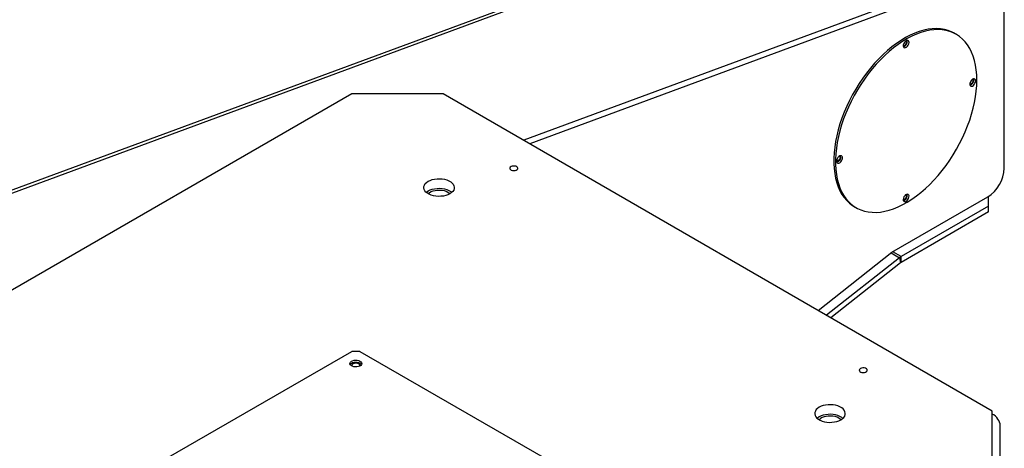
# Model space of a CAD drawing. Header units: millimetres. Extents: x 22 to 588, y 6 to 414.
# Tile 25 of 51: x 437 to 478, y 181 to 199. Entities that reach past the tile are written whole.
import ezdxf

# ---------------------------------------------------------------- set-up
doc = ezdxf.new("R2010")
doc.units = ezdxf.units.MM

msp = doc.modelspace()

# ---------------------------------------------------------------- linework, layer by layer
at = {"color": 7, "linetype": 'Continuous', "lineweight": 30}
for p, q in [((467.6390785, 203.4129736), (431.6932382, 190.1489832)), ((431.9290877, 190.1179174), (467.8478129, 203.3719003)), ((478.3837032, 192.753011), (478.3837032, 201.7349587)), ((473.9708101, 199.8433442), (457.9580507, 193.9346459)), ((473.9331561, 199.5805366), (458.2210955, 193.7827951)), ((450.6474396, 195.909851), (423.7773822, 180.398097)), ((454.5365263, 195.9098516), (450.6474396, 195.909851)), ((477.871051, 182.4391172), (454.5365263, 195.9098516)), ((473.6107327, 189.1810938), (477.6765971, 191.5282673)), ((477.7111069, 191.5491626), (477.7119498, 191.548676)), ((477.7119498, 191.1404724), (477.7119498, 191.548676)), ((477.7119498, 191.1404724), (473.995917, 188.9952523)), ((477.7119498, 190.8955084), (473.995917, 188.7502883)), ((477.7119498, 190.8955084), (477.7119498, 191.1404724)), ((470.4684176, 186.7125647), (473.6107327, 189.1810938)), ((473.5796031, 189.1566378), (473.9331561, 188.952536)), ((473.995917, 188.9952523), (473.642364, 189.1993541)), ((473.9331561, 188.952536), (470.8219706, 186.5084629)), ((473.9708101, 188.7332028), (471.0046119, 186.4030261)), ((473.9331561, 188.952536), (473.9708101, 188.7332028)), ((473.995917, 188.7502883), (473.995917, 188.9952523)), ((442.8692648, 180.4797502), (450.6474393, 184.9699948)), ((451.0009929, 184.9699948), (450.6474393, 184.9699948)), ((451.0009929, 184.9699948), (458.7791675, 180.4797502)), ((477.87105, 180.1939952), (477.871051, 182.4391172)), ((478.2069256, 180.2647639), (478.2069256, 181.835749))]:
    msp.add_line(p, q, dxfattribs=at)
at = {"color": 7, "linetype": 'Continuous', "lineweight": 30, "flags": 128}
for points in [[(476.2658915, 198.4754703), (476.1422748, 198.5389763), (475.9929527, 198.5969291), (475.8358672, 198.6389384), (475.6716715, 198.6648217), (475.5010568, 198.6744767), (475.3247397, 198.6678548), (475.1434535, 198.6449897), (474.9579652, 198.6059741), (474.7690504, 198.5509733), (474.5775056, 198.4802232), (474.3841232, 198.394006), (474.1897251, 198.292699), (473.9951246, 198.1767181), (473.8011311, 198.0465499), (473.6085664, 197.9027419), (473.4182354, 197.7459049), (473.2309348, 197.5766835), (473.0474528, 197.3957958), (472.8685605, 197.2039983), (472.6949997, 197.002094), (472.5275082, 196.7909322), (472.3667812, 196.5714011), (472.2135015, 196.3444154), (472.0683014, 196.1109292), (471.9317962, 195.8719255), (471.8045591, 195.628402), (471.6871211, 195.3813806), (471.5799754, 195.1319004), (471.4835729, 194.8810053), (471.3983182, 194.6297467), (471.3245655, 194.3791853), (471.2626264, 194.1303628), (471.2127583, 193.8843279), (471.1751759, 193.64211), (471.1500311, 193.4047263), (471.1374334, 193.1731793), (471.1374334, 192.9484278), (471.1500311, 192.731421), (471.1751759, 192.5230737), (471.2127583, 192.3242474), (471.2626264, 192.1357891), (471.3245655, 191.9584799), (471.3983182, 191.7930668), (471.4835729, 191.6402459), (471.5799754, 191.5006548), (471.6871211, 191.3748824), (471.8045591, 191.263452), (471.9317962, 191.1668333), (472.0162332, 191.1140529)], [(477.2169783, 196.4888067), (477.2106731, 196.7098015), (477.1917956, 196.9225941), (477.160413, 197.1262843), (477.1166646, 197.3200276), (477.0607357, 197.5030112), (476.992854, 197.6744612), (476.9133061, 197.8336573), (476.822429, 197.9799423), (476.7206022, 198.1126934), (476.6082514, 198.2313581), (476.4858485, 198.335435), (476.3539078, 198.4244909), (476.2129856, 198.4981558), (476.0636635, 198.5561086), (475.906578, 198.5981179), (475.7423823, 198.6240012), (475.5717677, 198.6336563), (475.3954505, 198.6270343), (475.2141643, 198.6041693), (475.028676, 198.5651536), (474.8397612, 198.5101528), (474.6482164, 198.4394027), (474.454834, 198.3531855), (474.2604359, 198.2518785), (474.0658355, 198.1358976), (473.871842, 198.0057294), (473.6792772, 197.8619214), (473.4889463, 197.7050844), (473.3016457, 197.5358631), (473.1181636, 197.3549753), (472.9392713, 197.1631778), (472.7657106, 196.9612735), (472.598219, 196.7501117), (472.437492, 196.5305806), (472.2842123, 196.303595), (472.1390122, 196.0701088), (472.002507, 195.831105), (471.8752699, 195.5875815), (471.7578319, 195.3405601), (471.6506862, 195.0910799), (471.5542837, 194.8401849), (471.469029, 194.5889262), (471.3952763, 194.3383648), (471.3333373, 194.0895423), (471.2834691, 193.8435074), (471.2458868, 193.6012896), (471.220742, 193.3639058), (471.2081443, 193.1323588), (471.2081443, 192.9076074), (471.220742, 192.6906005), (471.2458868, 192.4822532), (471.2834691, 192.283427), (471.3333373, 192.0949686), (471.3952763, 191.9176594), (471.469029, 191.7522463), (471.5542837, 191.5994254), (471.6506862, 191.4598343), (471.7578319, 191.3340619), (471.8752699, 191.2226315), (472.002507, 191.1260128), (472.1390122, 191.0446122), (472.2842123, 190.9787705), (472.437492, 190.9287603), (472.598219, 190.8947981), (472.7657106, 190.877018), (472.9392713, 190.8755027), (473.1181636, 190.8902523), (473.3016457, 190.9212084), (473.4889463, 190.9682397), (473.6792772, 191.0311517), (473.871842, 191.1096767), (474.0658355, 191.2034886), (474.2604359, 191.3121886), (474.454834, 191.4353264), (474.6482164, 191.5723863), (474.8397612, 191.7227866), (475.028676, 191.8859022), (475.2141643, 192.0610492), (475.3954505, 192.2474904), (475.5717677, 192.4444422), (475.7423823, 192.6510823), (475.906578, 192.8665444), (476.0636635, 193.0899208), (476.2129856, 193.3202772), (476.3539078, 193.556645), (476.4858485, 193.7980364), (476.6082514, 194.0434391), (476.7206022, 194.2918188), (476.822429, 194.542139), (476.9133061, 194.7933437), (476.992854, 195.0443887), (477.0607357, 195.2942133), (477.1166646, 195.5417709), (477.160413, 195.7860251), (477.1917956, 196.0259488), (477.2106731, 196.260537), (477.2169783, 196.4888067)], [(474.2294485, 198.1119484), (474.2227218, 198.0690079), (474.2035619, 198.0248322), (474.1748852, 197.9861523), (474.1410623, 197.9588543), (474.1072395, 197.9471013), (474.0880289, 197.9486556)], [(474.2117731, 198.1629977), (474.1715946, 198.1320598), (474.1357697, 198.0889905), (474.1081804, 198.0384546), (474.0918148, 197.9859294), (474.0884515, 197.9371092), (474.0984529, 197.8972844), (474.1207317, 197.8707671), (474.1528771, 197.8604339), (474.1914036, 197.8673974), (474.2321385, 197.8909131), (474.2706691, 197.9284338), (474.3028145, 197.9758812), (474.3250934, 198.0281211), (474.3350948, 198.0794934), (474.3317315, 198.1244304), (474.3153659, 198.1580602), (474.2877766, 198.1767422), (474.2519517, 198.178449), (474.2117731, 198.1629977)], [(474.2117637, 198.1629948), (474.2227218, 198.1471226), (474.2294485, 198.1119484)], [(477.0578771, 196.4786005), (477.0511505, 196.43566), (477.0319905, 196.3914843), (477.0033138, 196.3528044), (476.969491, 196.3255112), (476.9356639, 196.3137509), (476.9164576, 196.3153077)], [(477.1639449, 196.4581912), (477.1572394, 196.5007218), (477.1378518, 196.5308988), (477.1078812, 196.5454562), (477.070577, 196.5428145), (477.0299812, 196.5232629), (476.9904938, 196.4889229), (476.9563928, 196.4435051), (476.9313702, 196.3919396), (476.9181445, 196.3398157), (476.9181445, 196.2927765), (476.9313702, 196.2559177), (476.9563928, 196.2332426), (476.9904938, 196.227202), (477.0299812, 196.2384531), (477.070577, 196.2657724), (477.1078812, 196.3062012), (477.1378518, 196.355362), (477.1572394, 196.4079234), (477.1639449, 196.4581912)], [(477.0401923, 196.5296469), (477.0511505, 196.5137796), (477.0578771, 196.4786005)], [(477.0932341, 196.4990117), (477.0865285, 196.5415423), (477.0848806, 196.5458034)], [(471.401024, 193.2129688), (471.3942932, 193.1700258), (471.3751332, 193.1258501), (471.3464607, 193.0871726), (471.3126337, 193.059877), (471.2788108, 193.0481192), (471.2596003, 193.0496735)], [(471.2596014, 193.0496862), (471.2663069, 193.0071605), (471.2856945, 192.9769835), (471.3156651, 192.962426), (471.3529693, 192.9650677), (471.3935651, 192.9846194), (471.4330525, 193.0189594), (471.4671535, 193.0643723), (471.4921761, 193.1159378), (471.5054018, 193.1680666), (471.5054018, 193.2151058), (471.4921761, 193.2519597), (471.4671535, 193.2746348), (471.4330525, 193.2806803), (471.3935651, 193.2694292), (471.3529693, 193.2421098), (471.3156651, 193.201681), (471.2856945, 193.1525202), (471.2663069, 193.0999589), (471.2596014, 193.0496862)], [(471.383335, 193.2640127), (471.3942932, 193.2481454), (471.401024, 193.2129688)], [(457.4215224, 192.8156648), (457.3890034, 192.7893719), (457.3730356, 192.7584088), (457.3753489, 192.7261306), (457.3956916, 192.6960342), (457.4318594, 192.6713813), (457.4799342, 192.6548448), (457.5347056, 192.6482149), (457.5902373, 192.6522107), (457.6405137, 192.6663995), (457.6800854, 192.6892438), (457.7046628, 192.7182671), (457.7115854, 192.7503255), (457.7001009, 192.7819443), (457.6714548, 192.8096967), (457.628751, 192.8305765), (457.576617, 192.8423201), (457.5207023, 192.843655), (457.4670668, 192.8344369), (457.4215224, 192.8156648)], [(454.8193696, 191.6645293), (454.7374498, 191.6244752), (454.6452273, 191.5927521), (454.5452186, 191.5702244), (454.4401497, 191.5575061), (454.3328886, 191.5549449), (454.2263598, 191.5626107), (454.1234693, 191.580294), (454.0270247, 191.607513), (453.9396553, 191.6435245), (453.8637451, 191.6873465), (453.8013652, 191.7377834), (453.7542155, 191.7934597), (453.7235837, 191.8528571), (453.7103048, 191.9143549), (453.7147413, 191.9762754), (453.7367725, 192.0369304), (453.7757957, 192.0946642), (453.8307479, 192.1479032), (453.900131, 192.1951944), (453.9820498, 192.2352479), (454.0742723, 192.2669711), (454.1742821, 192.2894993), (454.27935, 192.3022171), (454.386611, 192.3047782), (454.4931398, 192.2971124), (454.5960303, 192.2794291), (454.6924749, 192.2522102), (454.7798438, 192.216199), (454.8557539, 192.172377), (454.9181344, 192.1219397), (454.9652841, 192.0662634), (454.9959159, 192.006866), (455.0091948, 191.9453682), (455.0047583, 191.8834477), (454.9827282, 191.8227933), (454.9437039, 191.7650589), (454.8887518, 191.71182), (454.8193696, 191.6645293)], [(453.8143522, 191.7257271), (453.8307479, 191.7396331), (453.900131, 191.7869244), (453.9820498, 191.8269779), (454.0742723, 191.8587011), (454.1742821, 191.8812293), (454.27935, 191.893947), (454.386611, 191.8965082), (454.4931398, 191.8888424), (454.5960303, 191.8711591), (454.6924749, 191.8439401), (454.7798438, 191.8079289), (454.8557539, 191.7641069), (454.9051485, 191.7257271)], [(453.8979721, 191.6657817), (453.9010978, 191.6690697), (453.9558502, 191.715211), (454.0243557, 191.7547584), (454.1042825, 191.7863657), (454.1929094, 191.8089566), (454.2872182, 191.8217613), (454.3839958, 191.8243441), (454.4799495, 191.8166178), (454.571809, 191.7988438), (454.6564462, 191.7716285), (454.7309808, 191.7358987)], [(454.7309808, 191.7358987), (454.7928735, 191.6928708), (454.8215281, 191.6657814)], [(474.2294485, 191.5796209), (474.2227218, 191.5366803), (474.2035619, 191.4925047), (474.1748852, 191.4538247), (474.1410623, 191.4265291), (474.1072395, 191.4147737), (474.0880289, 191.4163281)], [(474.2117731, 191.3448821), (474.2519517, 191.3758201), (474.2877766, 191.4188893), (474.3153659, 191.4694253), (474.3317315, 191.521948), (474.3350948, 191.5707706), (474.3250934, 191.6105955), (474.3028145, 191.6371152), (474.2706691, 191.6474483), (474.2321385, 191.64048), (474.1914036, 191.6169643), (474.1528771, 191.5794485), (474.1207317, 191.532001), (474.0984529, 191.4797587), (474.0884515, 191.4283864), (474.0918148, 191.383447), (474.1081804, 191.3498196), (474.1357697, 191.3311376), (474.1715946, 191.3294308), (474.2117731, 191.3448821)], [(474.0963824, 191.3695485), (474.1008837, 191.3702513), (474.1410623, 191.3857026)], [(474.2117637, 191.6306672), (474.2227218, 191.6147975), (474.2294485, 191.5796209)], [(451.0009926, 184.5617907), (451.0421314, 184.5304734), (451.0671079, 184.49391), (451.0740703, 184.4548123), (451.0625023, 184.4160802), (451.0332616, 184.3805862), (450.9885169, 184.3509624), (450.9315871, 184.3294062), (450.8666935, 184.3175163), (450.7986501, 184.3161745), (450.7325027, 184.3254801), (450.6731571, 184.3447433), (450.6250148, 184.3725352), (450.5916466, 184.4067946), (450.5755268, 184.4449808), (450.5778512, 184.4842615), (450.5984476, 184.5217235), (450.6357878, 184.5545886), (450.6871032, 184.5804191), (450.7485875, 184.5972993), (450.8156806, 184.6039775), (450.8834071, 184.5999582), (450.9467438, 184.5855394), (451.0009926, 184.5617907)], [(450.5844279, 184.4189136), (450.5984476, 184.4400705), (450.6357878, 184.4729356), (450.6871032, 184.4987661), (450.7485875, 184.5156463), (450.8156806, 184.5223245), (450.8834071, 184.5183052), (450.9467438, 184.5038864), (451.0009926, 184.4801377)], [(450.704008, 184.4474814), (450.6714896, 184.4211889), (450.6555218, 184.3902257), (450.6578343, 184.357947), (450.6611489, 184.3503465)], [(450.9872833, 184.3503465), (450.9940708, 184.3821422), (450.9825866, 184.4137609), (450.9539402, 184.4415138), (450.9112364, 184.4623933), (450.8591029, 184.4741369), (450.8031885, 184.4754719), (450.7495527, 184.4662537), (450.704008, 184.4474814)], [(451.0009926, 184.4801377), (451.0421314, 184.4488203), (451.0640043, 184.4189136)], [(472.2707648, 184.2433796), (472.2382459, 184.2170867), (472.222278, 184.1861236), (472.2245914, 184.1538453), (472.2449341, 184.123749), (472.2811019, 184.099096), (472.3291767, 184.0825596), (472.3839481, 184.0759297), (472.4394797, 184.0799255), (472.4897562, 184.0941143), (472.5293278, 184.1169585), (472.5539053, 184.1459819), (472.5608279, 184.1780403), (472.5493434, 184.2096591), (472.5206972, 184.2374115), (472.4779935, 184.2582913), (472.4258594, 184.2700349), (472.3699448, 184.2713698), (472.3163092, 184.2621517), (472.2707648, 184.2433796)], [(470.5171404, 182.6023991), (470.4477572, 182.5551079), (470.3928051, 182.5018689), (470.3537818, 182.4441351), (470.3317506, 182.3834801), (470.3273141, 182.3215596), (470.340593, 182.2600618), (470.3712248, 182.2006644), (470.4183745, 182.1449881), (470.480755, 182.0945509), (470.5566651, 182.0507289), (470.644034, 182.0147177), (470.7404786, 181.9874988), (470.8433691, 181.9698154), (470.9498979, 181.9621497), (471.057159, 181.9647108), (471.1622279, 181.9774291), (471.2622366, 181.9999568), (471.3544592, 182.0316799), (471.4363789, 182.071734), (471.5057611, 182.1190247), (471.5607132, 182.1722636), (471.5997375, 182.229998), (471.6217676, 182.2906524), (471.6262041, 182.3525729), (471.6129252, 182.4140707), (471.5822934, 182.4734681), (471.5351438, 182.5291444), (471.4727638, 182.5795814), (471.3968536, 182.6234034), (471.3094843, 182.6594149), (471.2130396, 182.6866338), (471.1101492, 182.7043172), (471.0036204, 182.7119829), (470.8963593, 182.7094218), (470.7912914, 182.696704), (470.6912817, 182.6741758), (470.5990591, 182.6424526), (470.5171404, 182.6023991)], [(470.5171404, 182.1941291), (470.4477572, 182.1468378), (470.4313615, 182.1329319)], [(471.4385374, 182.0729861), (471.4098828, 182.1000755), (471.3479901, 182.1431034), (471.2734555, 182.1788332), (471.1888184, 182.2060485), (471.0969588, 182.2238225), (471.0010051, 182.2315488), (470.9042276, 182.2289661), (470.8099187, 182.2161613), (470.7212918, 182.1935704), (470.641365, 182.1619631), (470.5728595, 182.1224158), (470.5181071, 182.0762744), (470.5149814, 182.0729864)], [(471.5221578, 182.1329319), (471.4727638, 182.1713113), (471.3968536, 182.2151334), (471.3094843, 182.2511448), (471.2130396, 182.2783638), (471.1101492, 182.2960471), (471.0036204, 182.3037129), (470.8963593, 182.3011518), (470.7912914, 182.288434), (470.6912817, 182.2659058), (470.5990591, 182.2341826), (470.5171404, 182.1941291)], [(478.2069256, 181.835749), (478.2011483, 181.9036497), (478.1838681, 181.9708966), (478.1552546, 182.0368417), (478.1155818, 182.1008513), (478.0652321, 182.1623068), (478.0046892, 182.2206175), (477.9345389, 182.2752214), (477.87105, 182.3164215)]]:
    msp.add_lwpolyline(points, dxfattribs=at)
at = {"color": 7, "linetype": 'Continuous', "lineweight": 30}
for centre, radius, start, end in [((474.0305795, 198.1247031), 0.2323424, 286.45221346, 13.55301226), ((476.8537839, 196.4972111), 0.2394569, 287.25456107, 0.43084415), ((471.2021575, 193.2257229), 0.2323366, 286.45200355, 13.55409324), ((476.854435, 192.8194386), 1.5307102, 302.48722262, 357.51277723), ((474.0228945, 191.5939775), 0.239462, 299.56903804, 12.75001529), ((474.2647747, 188.5327697), 0.5349528, 120.17097061, 128.30900573), ((474.1034677, 188.5652548), 0.2140199, 120.16729982, 128.30427052)]:
    msp.add_arc(centre, radius, start, end, dxfattribs=at)
for points in [[(476.3366023, 198.4346498), (476.2658915, 198.4754703)], [(472.0162332, 191.1140529), (472.086944, 191.0732324)]]:
    msp.add_open_spline(points, degree=1, dxfattribs=at)

doc.saveas('drawing.dxf')
